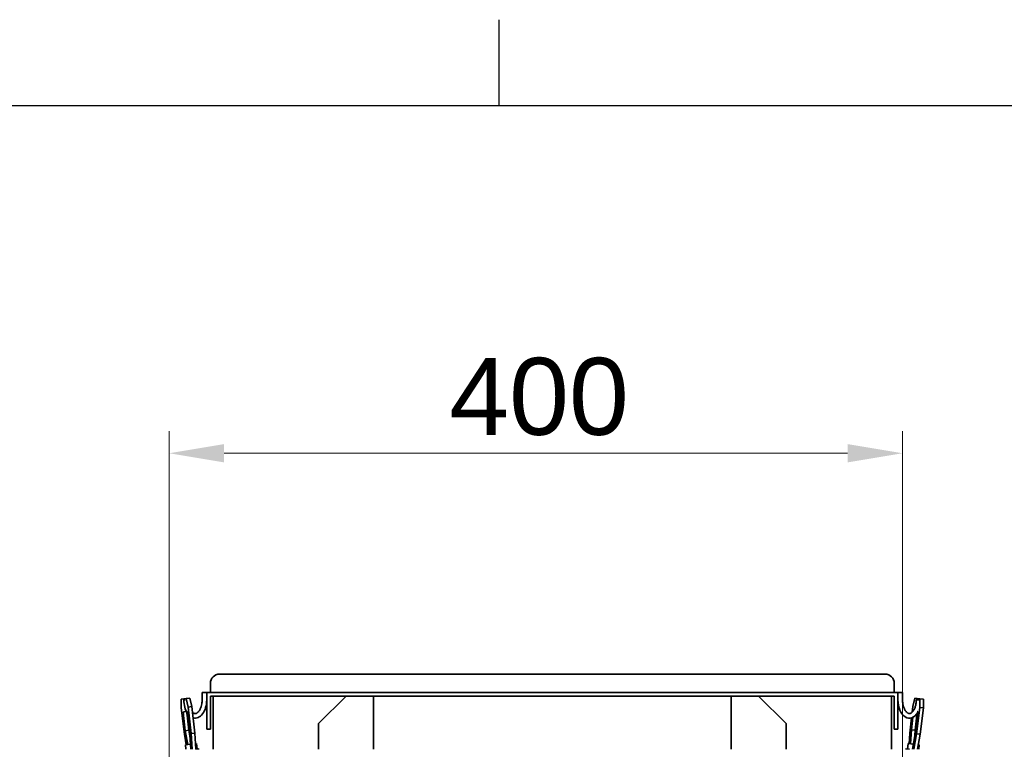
# Model space of a CAD drawing. Header units: millimetres. Extents: x 0 to 7128, y 0 to 5040.
# Tile 86 of 93: x 4193 to 4730, y 4569 to 4967. Entities that reach past the tile are written whole.
import ezdxf

# ---------------------------------------------------------------- set-up
doc = ezdxf.new("R2010")
doc.units = ezdxf.units.MM
doc.header["$LTSCALE"] = 12
doc.layers.get('0').update_dxf_attribs({"lineweight": 25})
doc.layers.add('Geometria schizzo (ISO)', color=7, linetype='Continuous', lineweight=25)
doc.layers.add('Spigoli visibili(ISO)', color=7, linetype='Continuous', lineweight=35)
doc.layers.add('Quote(ISO)', color=7, linetype='Continuous', lineweight=25, true_color=0x80ff00)
doc.styles.add('Corrente-BSI', font='arial.ttf')
doc.dimstyles.new('DEFAULT-ISO', dxfattribs={"dimscale": 12, "dimtxt": 3.5, "dimasz": 2.5, "dimexe": 1, "dimexo": 1, "dimgap": 0.762, "dimtad": 1, "dimtoh": 1, "dimrnd": 1e-08, "dimtxsty": 'Corrente-BSI', "dimcen": 0.09, "dimdle": 10, "dimclrd": 7, "dimclre": 7, "dimclrt": 7, "dimazin": 2, "dimtfac": 0.571429, "dimtmove": 0, "dimatfit": 3, "dimfxl": 1, "dimtolj": 1, "dimlwd": 5, "dimlwe": 5, "dimarcsym": 0})

# ---------------------------------------------------------------- blocks, each defined once
blk = doc.blocks.new('Bordi Bordo di default')
at = {"layer": 'Geometria schizzo (ISO)'}
blk.add_line((371.25, 410), (371.25, 413.9), dxfattribs=at)
at = {"layer": 'Geometria schizzo (ISO)', "flags": 128}
blk.add_lwpolyline([(10, 10), (10, 410), (584, 410), (584, 10), (10, 10)], dxfattribs=at)
blk = doc.blocks.new('*D18')
at = {"layer": 'Defpoints', "color": 0, "linetype": 'Continuous', "transparency": 16777216}
for p in [(4674.99, 4730.31), (4274.99, 4510.31), (4674.99, 4510.31)]:
    blk.add_point(p, dxfattribs=at)
at = {"layer": 'Quote(ISO)', "color": 7, "linetype": 'Continuous', "lineweight": 5, "transparency": 16777216}
for p, q in [((4274.99, 4522.31), (4274.99, 4742.31)), ((4674.99, 4522.31), (4674.99, 4742.31)), ((4304.99, 4730.31), (4644.99, 4730.31))]:
    blk.add_line(p, q, dxfattribs=at)
at = {"layer": 'Quote(ISO)', "color": 7, "linetype": 'Continuous', "transparency": 16777216}
for points in [[(4304.99, 4735.31), (4304.99, 4725.31), (4274.99, 4730.31)], [(4644.99, 4735.31), (4644.99, 4725.31), (4674.99, 4730.31)]]:
    blk.add_solid(points, dxfattribs=at)
at = {"layer": 'Quote(ISO)', "color": 7, "linetype": 'Continuous', "lineweight": 9, "transparency": 16777216, "insert": (4427.82, 4782.34), "char_height": 42, "attachment_point": 1, "style": 'Corrente-BSI'}
blk.add_mtext('\\A1;400', dxfattribs=at)

msp = doc.modelspace()

# ---------------------------------------------------------------- linework, layer by layer
at = {"layer": 'Spigoli visibili(ISO)'}
for p, q in [((4665.4939, 4609.8108), (4302.4939, 4609.8108)), ((4297.4939, 4604.8108), (4297.4939, 4599.8108)), ((4670.4939, 4599.8108), (4670.4939, 4604.8108)), ((4292.9939, 4599.8108), (4292.9939, 4595.8108)), ((4295.4939, 4599.8108), (4292.9939, 4599.8108)), ((4295.4939, 4599.8108), (4295.4939, 4584.8108)), ((4672.4939, 4599.8108), (4295.4939, 4599.8108)), ((4297.4939, 4584.8108), (4297.4939, 4597.8108)), ((4297.4939, 4597.8108), (4298.9939, 4597.8108)), ((4298.9939, 4597.8108), (4298.9939, 4568.8108)), ((4371.4939, 4597.8108), (4298.9939, 4597.8108)), ((4356.4939, 4582.8108), (4371.4939, 4597.8108)), ((4371.4939, 4597.8108), (4386.4939, 4597.8108)), ((4581.4939, 4597.8108), (4386.4939, 4597.8108)), ((4386.4939, 4597.8108), (4386.4939, 4568.8108)), ((4581.4939, 4597.8108), (4596.4939, 4597.8108)), ((4581.4939, 4568.8108), (4581.4939, 4597.8108)), ((4668.9939, 4597.8108), (4596.4939, 4597.8108)), ((4596.4939, 4597.8108), (4611.4939, 4582.8108)), ((4668.9939, 4568.8108), (4668.9939, 4597.8108)), ((4668.9939, 4597.8108), (4670.4939, 4597.8108)), ((4670.4939, 4597.8108), (4670.4939, 4584.8108)), ((4672.4939, 4584.8108), (4672.4939, 4599.8108)), ((4674.9939, 4599.8108), (4672.4939, 4599.8108)), ((4674.9939, 4595.8108), (4674.9939, 4599.8108)), ((4284.3677, 4596.4393), (4281.5293, 4596.1024)), ((4281.5293, 4596.1024), (4281.6243, 4591.405)), ((4281.6243, 4591.405), (4283.3333, 4577.0061)), ((4283.8193, 4595.8108), (4282.9939, 4595.8108)), ((4284.3677, 4596.4393), (4286.3434, 4596.6738)), ((4285.375, 4591.8502), (4284.3677, 4596.4393)), ((4285.375, 4591.8502), (4287.3506, 4592.0847)), ((4287.084, 4577.4513), (4285.375, 4591.8502)), ((4286.3434, 4596.6738), (4287.3506, 4592.0847)), ((4287.3506, 4592.0847), (4289.0597, 4577.6858)), ((4680.6371, 4592.0847), (4680.2819, 4589.0919)), ((4681.6444, 4596.6738), (4680.6371, 4592.0847)), ((4684.4827, 4596.3369), (4681.6444, 4596.6738)), ((4683.7973, 4595.8108), (4682.4939, 4595.8108)), ((4682.6788, 4577.2406), (4684.3878, 4591.6395)), ((4684.3878, 4591.6395), (4684.4827, 4596.3369)), ((4686.3635, 4591.405), (4684.3878, 4591.6395)), ((4686.4584, 4596.1024), (4684.4827, 4596.3369)), ((4686.3635, 4591.405), (4684.6545, 4577.0061)), ((4686.4584, 4596.1024), (4686.3635, 4591.405)), ((4282.8105, 4589.2053), (4284.4474, 4589.3996)), ((4283.8247, 4578.9288), (4282.8435, 4587.1952)), ((4284.5784, 4589.4151), (4284.7366, 4589.4339)), ((4284.8192, 4587.4297), (4285.8003, 4579.1633)), ((4285.175, 4587.4719), (4286.1562, 4579.2055)), ((4679.9134, 4585.9874), (4678.9281, 4577.6858)), ((4679.8559, 4579.44), (4680.6698, 4586.2974)), ((4682.8127, 4587.4719), (4681.8316, 4579.2055)), ((4683.1685, 4587.4297), (4682.1874, 4579.1633)), ((4683.0433, 4589.4586), (4683.2015, 4589.4398)), ((4295.4939, 4579.8108), (4295.4939, 4584.8108)), ((4297.4939, 4584.8108), (4297.4939, 4579.8108)), ((4356.4939, 4582.8108), (4356.4939, 4568.8108)), ((4611.4939, 4568.8108), (4611.4939, 4582.8108)), ((4670.4939, 4579.8108), (4670.4939, 4584.8108)), ((4672.4939, 4584.8108), (4672.4939, 4579.8108)), ((4283.3333, 4577.0061), (4284.3555, 4571.2623)), ((4283.8247, 4578.9288), (4285.8003, 4579.1633)), ((4285.1718, 4571.3592), (4283.8247, 4578.9288)), ((4285.8003, 4579.1633), (4286.342, 4576.12)), ((4286.1562, 4579.2055), (4286.7821, 4568.8108)), ((4287.084, 4577.4513), (4289.0597, 4577.6858)), ((4287.6043, 4568.8108), (4287.084, 4577.4513)), ((4289.0597, 4577.6858), (4289.5941, 4568.8108)), ((4295.4939, 4579.8108), (4297.4939, 4579.8108)), ((4670.4939, 4579.8108), (4672.4939, 4579.8108)), ((4678.9281, 4577.6858), (4678.5774, 4571.8623)), ((4679.3937, 4571.7654), (4679.8559, 4579.44)), ((4681.8316, 4579.2055), (4679.8559, 4579.44)), ((4682.1874, 4579.1633), (4680.3449, 4568.8108)), ((4681.1785, 4568.8108), (4682.6788, 4577.2406)), ((4681.8316, 4579.2055), (4681.6458, 4576.12)), ((4684.6545, 4577.0061), (4682.6788, 4577.2406)), ((4684.6545, 4577.0061), (4683.1959, 4568.8108)), ((4286.6183, 4571.5309), (4283.9038, 4571.2087)), ((4284.1884, 4568.8108), (4283.9038, 4571.2087)), ((4289.862, 4571.9159), (4289.4103, 4571.8623)), ((4290.2156, 4568.9368), (4289.862, 4571.9159)), ((4677.7721, 4568.9368), (4678.1257, 4571.9159)), ((4680.8402, 4571.5937), (4678.1257, 4571.9159)), ((4684.0839, 4571.2087), (4683.6322, 4571.2623)), ((4683.7993, 4568.8108), (4684.0839, 4571.2087)), ((4291.2086, 4569.0547), (4289.591, 4568.8627)), ((4291.2376, 4568.8108), (4291.2086, 4569.0547)), ((4676.7502, 4568.8108), (4676.7791, 4569.0547)), ((4678.8338, 4568.8108), (4676.7791, 4569.0547))]:
    msp.add_line(p, q, dxfattribs=at)
for centre, start, end in [((4302.4939, 4604.8108), 90, 180), ((4665.4939, 4604.8108), 0, 90)]:
    msp.add_arc(centre, 5, start, end, dxfattribs=at)
for centre, major_axis, ratio, start_param, end_param in [((4289.2439, 4595.8108), (0, 10), 0.625, 1.57079633, 2.40355849), ((4289.2439, 4595.8108), (0, 10), 0.625, 2.95335738, 4.71238898), ((4678.7439, 4595.8108), (0, 10), 0.625, 1.57079633, 3.95299187), ((4283.0463, 4587.2192), (-0.2357, 1.9861), 0.10208203, 0, 1.57079633), ((4285.0219, 4587.4537), (-0.2357, 1.9861), 0.10208203, 0.72379103, 1.57079633), ((4284.9723, 4587.4479), (-0.2357, 1.9861), 0.10208203, 4.71238898, 6.28318531), ((4683.0154, 4587.4479), (0.2357, 1.9861), 0.10208203, 1.07555852, 1.57079633), ((4682.9658, 4587.4537), (0.2357, 1.9861), 0.10208203, 4.71238898, 6.2831853)]:
    msp.add_ellipse(centre, major_axis=major_axis, ratio=ratio, start_param=start_param, end_param=end_param, dxfattribs=at)
for points, knots in [([(4292.9939, 4595.8108), (4292.9939, 4595.0745), (4292.8873, 4593.786), (4292.5669, 4592.431), (4292.2558, 4591.5002), (4292.0162, 4590.9279), (4291.6862, 4590.2852), (4291.4027, 4589.8334), (4291.0374, 4589.3544), (4290.7428, 4589.0417), (4290.4226, 4588.7687), (4290.2193, 4588.6288), (4290.0272, 4588.5189), (4289.9049, 4588.4599), (4289.7597, 4588.4018), (4289.6494, 4588.3669), (4289.5177, 4588.3357), (4289.4164, 4588.3199), (4289.2928, 4588.3102), (4289.195, 4588.3102), (4289.0713, 4588.3199), (4288.9701, 4588.3357), (4288.8383, 4588.3669), (4288.728, 4588.4018), (4288.5828, 4588.4599), (4288.4606, 4588.5189), (4288.2684, 4588.6288), (4288.0651, 4588.7687), (4287.8514, 4588.951), (4287.7425, 4589.0554), (4287.7059, 4589.0919)], [3.14159265, 3.14159265, 3.14159265, 3.14159265, 3.40339204, 3.59974158, 3.66519143, 3.79609112, 3.86154097, 3.99244066, 4.05789051, 4.1887902, 4.25424005, 4.35241482, 4.38513975, 4.45058959, 4.48331452, 4.54876436, 4.58148929, 4.64693913, 4.67966406, 4.7451139, 4.77783883, 4.84328867, 4.8760136, 4.94146344, 4.97418837, 5.03963822, 5.07236314, 5.17053791, 5.23598776, 5.26897032, 5.26897032, 5.26897032, 5.26897032]), ([(4682.4939, 4595.8108), (4682.4939, 4595.0745), (4682.3873, 4593.786), (4682.0669, 4592.431), (4681.7558, 4591.5002), (4681.5162, 4590.9279), (4681.1862, 4590.2852), (4680.9027, 4589.8334), (4680.5374, 4589.3544), (4680.2428, 4589.0417), (4679.9226, 4588.7687), (4679.7193, 4588.6288), (4679.5272, 4588.5189), (4679.4049, 4588.4599), (4679.2597, 4588.4018), (4679.1494, 4588.3669), (4679.0177, 4588.3357), (4678.9164, 4588.3199), (4678.7928, 4588.3102), (4678.695, 4588.3102), (4678.5713, 4588.3199), (4678.4701, 4588.3357), (4678.3383, 4588.3669), (4678.228, 4588.4018), (4678.0828, 4588.4599), (4677.9606, 4588.5189), (4677.7684, 4588.6288), (4677.5651, 4588.7687), (4677.245, 4589.0417), (4676.9503, 4589.3544), (4676.585, 4589.8334), (4676.3015, 4590.2852), (4675.9715, 4590.9279), (4675.7319, 4591.5002), (4675.4208, 4592.431), (4675.1005, 4593.786), (4674.9939, 4595.0745), (4674.9939, 4595.8108)], [-6.28318531, -6.28318531, -6.28318531, -6.28318531, -6.02138592, -5.82503638, -5.75958653, -5.62868684, -5.56323699, -5.4323373, -5.36688745, -5.23598776, -5.17053791, -5.07236314, -5.03963822, -4.97418837, -4.94146344, -4.8760136, -4.84328867, -4.77783883, -4.7451139, -4.67966406, -4.64693913, -4.58148929, -4.54876436, -4.48331452, -4.45058959, -4.38513975, -4.35241482, -4.25424005, -4.1887902, -4.05789051, -3.99244066, -3.86154097, -3.79609112, -3.66519143, -3.59974158, -3.40339204, -3.14159265, -3.14159265, -3.14159265, -3.14159265])]:
    msp.add_open_spline(points, degree=3, knots=knots, dxfattribs=at)

# ---------------------------------------------------------------- block references
at = {"xscale": 12, "yscale": 12, "zscale": 12}
msp.add_blockref('Bordi Bordo di default', (0, 0), dxfattribs=at)

# ---------------------------------------------------------------- dimensions: what is measured, and where the dimension line sits
at = {"layer": 'Quote(ISO)', "color": 7, "linetype": 'Continuous', "lineweight": 9}
dim = msp.add_linear_dim(base=(4674.9939, 4730.3108), p1=(4274.9939, 4510.3108), p2=(4674.9939, 4510.3108), angle=180, dimstyle='DEFAULT-ISO', override={"dimgap": 0.762, "dimtoh": 0, "dimdec": 2, "dimtol": 0, "dimlim": 0, "dimtp": 0, "dimtm": 0, "dimtdec": 2, "dimtofl": 0, "dimatfit": 1}, dxfattribs=at)
dim.commit()
dim.dimension.update_dxf_attribs({"geometry": '*D18', "text_midpoint": (4474.9939, 4730.3108), "dimtype": 160})

doc.saveas('drawing.dxf')
